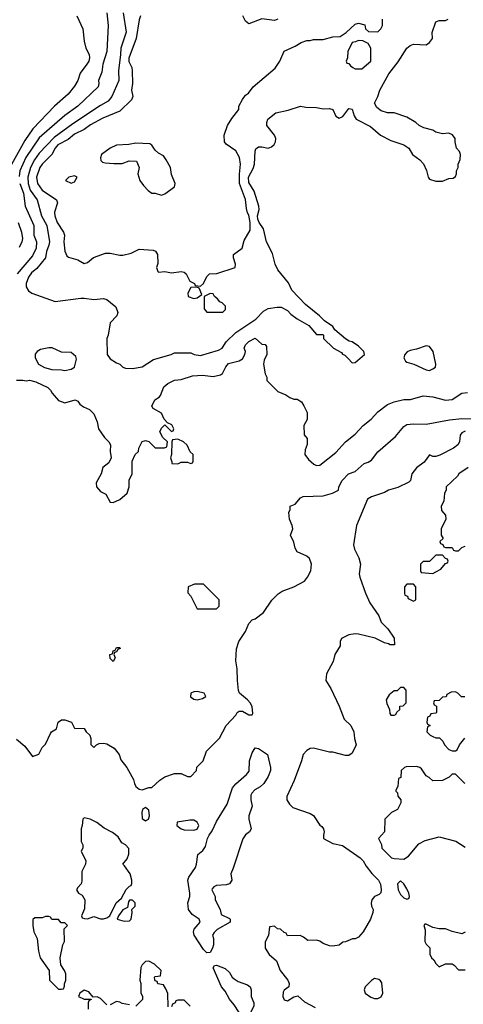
# Model space of a CAD drawing. Header units: inches. Extents: x 1793402 to 1900366, y 320852 to 470679.
# Tile 180 of 256: x 1845130 to 1847879, y 370921 to 377027. Entities that reach past the tile are written whole.
import ezdxf

# ---------------------------------------------------------------- set-up
doc = ezdxf.new("R2010")
doc.units = ezdxf.units.IN
doc.header["$MEASUREMENT"] = 0
doc.layers.add('B8347', color=7, linetype='Continuous')

msp = doc.modelspace()

# ---------------------------------------------------------------- linework, layer by layer
at = {"layer": 'B8347', "color": 4}
for points, elevation in [([(1845484.7, 377050), (1845521, 376970), (1845530, 376894), (1845541, 376850), (1845561, 376810), (1845562.8, 376790), (1845558.8, 376770), (1845546.8, 376750), (1845505.2, 376694.8), (1845490.7, 376650), (1845470, 376614), (1845430, 376565.2), (1845346.8, 376490), (1845212.2, 376350), (1845162.2, 376277.8), (1845068.4, 376110)], 224), ([(1845670.6, 377069.4), (1845679.1, 376990), (1845670.4, 376830), (1845644.9, 376750), (1845639.5, 376700.5), (1845618.8, 376650), (1845621, 376630), (1845616, 376610), (1845490, 376489.5), (1845410, 376432), (1845250, 376295.1), (1845168.2, 376171.8), (1845132, 376090), (1845126, 376054)], 228), ([(1845770.7, 377070), (1845790.4, 376950), (1845757.1, 376850), (1845755.8, 376810), (1845742, 376710), (1845744, 376650), (1845702, 376550), (1845677.7, 376522.3), (1845630, 376495.1), (1845459.4, 376380.6), (1845344.3, 376295.7), (1845250, 376198.4), (1845222, 376158), (1845196.9, 376110), (1845180.9, 376050), (1845182.3, 376010), (1845196, 375970), (1845239.3, 375910), (1845266.4, 375810), (1845297.6, 375750), (1845315.8, 375650), (1845311.8, 375628.2), (1845295.5, 375590), (1845290.5, 375550), (1845235.6, 375484.4), (1845203.4, 375456.6), (1845183.8, 375430), (1845170.7, 375390.7), (1845170.6, 375370.6), (1845185.2, 375345.2), (1845204.7, 375330), (1845350, 375278.8), (1845510, 375299.3), (1845530, 375300.5), (1845590, 375290.6), (1845650, 375298.8), (1845670, 375290.8), (1845693.7, 375273.7), (1845725.4, 375245.4), (1845738, 375210), (1845732, 375190), (1845690, 375146), (1845678.8, 375070), (1845670.9, 375049.1), (1845671.3, 374950), (1845690, 374924.7), (1845730, 374898), (1845750.9, 374890.9), (1845770, 374872), (1845786.4, 374866.4), (1845830, 374864.7), (1845890, 374874.8), (1845960.1, 374919.9), (1846069.2, 374950.8), (1846090, 374961), (1846190, 374961), (1846210.7, 374950.7), (1846250, 374944.9), (1846362.5, 374977.5), (1846384, 374990), (1846409.3, 375030), (1846470, 375087.3), (1846594, 375170), (1846640.5, 375219.5), (1846670, 375234.9), (1846724.9, 375244.9), (1846750, 375244), (1846790, 375222.8), (1846810, 375201), (1846850, 375171), (1846922, 375130), (1846970, 375074), (1847010, 375074), (1847014, 375070), (1847014, 375050), (1847074, 374990), (1847123.6, 374963.6), (1847131.6, 374951.6), (1847145.4, 374945.4), (1847166.4, 374926.4), (1847190, 374898), (1847210, 374901), (1847268, 374950), (1847262, 374970), (1847230, 375002), (1847190, 375028.7), (1847172.9, 375032.9), (1847148.7, 375048.7), (1847083.7, 375103.7), (1847070, 375124), (1847018.6, 375158.6), (1846989, 375190), (1846900.5, 375260.5), (1846817.2, 375350), (1846795.9, 375395.9), (1846730, 375475.3), (1846712.7, 375510), (1846696.1, 375576.1), (1846659.6, 375650), (1846642, 375730), (1846614, 375770), (1846605.7, 375790), (1846603.5, 375810), (1846614, 375850), (1846612, 375870), (1846583, 375963), (1846550, 376018), (1846547.3, 376050), (1846576.6, 376103.4), (1846586, 376130), (1846589.3, 376210.7), (1846594, 376226), (1846610, 376238), (1846630, 376238.8), (1846670, 376230.7), (1846690, 376237.3), (1846707.5, 376252.5), (1846716.2, 376270), (1846717, 376290), (1846709.3, 376310), (1846662, 376370), (1846662, 376390), (1846669, 376410), (1846718, 376450), (1846794.8, 376465.2), (1846870, 376490.8), (1846903.4, 376483.4), (1846970, 376482), (1847010, 376474), (1847050, 376475.5), (1847070, 376470.6), (1847089.1, 376429.1), (1847110, 376417), (1847133.5, 376426.5), (1847170, 376476), (1847191, 376471), (1847202.8, 376430), (1847216, 376410), (1847303.4, 376363.4), (1847366, 376310), (1847430, 376278), (1847510, 376251.3), (1847542, 376230), (1847564.7, 376190), (1847610, 376158), (1847633, 376133), (1847650.6, 376090.6), (1847661, 376050), (1847670, 376038), (1847710, 376024.7), (1847750, 376024.7), (1847790, 376042), (1847816.4, 376043.6), (1847830, 376054), (1847838, 376070), (1847838, 376090), (1847848, 376110), (1847848, 376130), (1847860.4, 376159.6), (1847862, 376190), (1847855.3, 376210), (1847838, 376230), (1847828.7, 376270), (1847828.7, 376290), (1847812.9, 376312.9), (1847790, 376322), (1847750, 376319), (1847710, 376328.7), (1847690, 376342), (1847635.3, 376355.3), (1847606, 376370), (1847586, 376390), (1847530, 376422), (1847450, 376448.7), (1847410, 376448.7), (1847370, 376462), (1847343.1, 376483.1), (1847328.7, 376510), (1847348.7, 376550), (1847362, 376590), (1847417, 376690), (1847474.9, 376765.1), (1847530, 376851), (1847550, 376867.3), (1847570, 376874.8), (1847648.4, 376871.6), (1847670, 376884.7), (1847688, 376910), (1847687.3, 376947.3), (1847710, 377014), (1847730, 377022), (1847770, 377022), (1847786, 377030)], 232), ([(1845878, 377050), (1845870, 377026), (1845852.7, 376910), (1845807.1, 376787.1), (1845806.6, 376766.6), (1845825.5, 376730), (1845828.2, 376710), (1845828.4, 376630), (1845823, 376590), (1845830.8, 376550), (1845824, 376530), (1845750, 376459.5), (1845644.5, 376415.5), (1845570, 376375.1), (1845530, 376346), (1845470, 376316.3), (1845430, 376284.2), (1845366.4, 376250), (1845350.2, 376229.8), (1845330.4, 376190), (1845269.2, 376130.8), (1845255.3, 376110), (1845235.3, 376050), (1845241.3, 376010), (1845270.4, 375970), (1845359.1, 375910), (1845365.5, 375890), (1845346.6, 375833.4), (1845348.2, 375810), (1845362.4, 375770), (1845400.7, 375710), (1845407.3, 375690), (1845403, 375650), (1845410.5, 375590.5), (1845422.5, 375562.5), (1845433.4, 375553.4), (1845490, 375538), (1845530, 375514.9), (1845550, 375521.6), (1845587.3, 375552.8), (1845661.2, 375578.8), (1845690, 375579.1), (1845750, 375566.8), (1845770, 375566.8), (1845820.1, 375579.9), (1845870, 375602.8), (1845956.9, 375596.9), (1845971.1, 375591.1), (1845984.7, 375570), (1845985.4, 375514.6), (1845978, 375490), (1845985.4, 375465.4), (1845990, 375462), (1846030, 375464.7), (1846070, 375456), (1846130, 375464.7), (1846150, 375462), (1846162, 375450), (1846185.4, 375405.4), (1846214, 375390), (1846218, 375378), (1846250, 375374), (1846268.4, 375391.6), (1846290, 375434), (1846306, 375450), (1846352.7, 375452.7), (1846466, 375490), (1846468, 375510), (1846455.3, 375550), (1846455.3, 375570), (1846508.7, 375610), (1846522, 375658), (1846558, 375722), (1846558.4, 375770), (1846550, 375815.3), (1846541.2, 375830), (1846535.5, 375855.5), (1846529.2, 375910.8), (1846493.1, 376010), (1846492.1, 376067.9), (1846498, 376130), (1846492.9, 376172.9), (1846470, 376214), (1846410, 376254), (1846399.3, 376270), (1846398, 376310), (1846418, 376370), (1846445.4, 376414.6), (1846488.7, 376470), (1846489, 376490), (1846510, 376531.3), (1846530, 376558), (1846549.1, 376570.9), (1846578, 376610), (1846712.9, 376727.1), (1846742, 376770), (1846770, 376832), (1846838, 376862), (1846874.6, 376885.4), (1846910, 376898), (1846930, 376898), (1846950, 376904.7), (1847010, 376904.7), (1847070, 376921), (1847117.2, 376922.8), (1847153.2, 376946.8), (1847210, 376998), (1847230, 377004.7), (1847270, 376994), (1847274, 376970), (1847292.7, 376952.7), (1847350, 376952), (1847368, 376970), (1847378, 376990), (1847378, 377030)], 236), ([(1846730, 377029), (1846710, 377021.2), (1846630, 377032.7), (1846550, 377002), (1846530, 377018), (1846514, 377050)], 236), ([(1845130.3, 376010), (1845153.1, 375950), (1845163.8, 375870), (1845217.6, 375750), (1845217.6, 375690), (1845234.4, 375650), (1845231.8, 375610), (1845210, 375562.7), (1845114.4, 375450)], 228), ([(1845120.7, 375770), (1845140.7, 375710), (1845146.8, 375670), (1845142.8, 375650), (1845126, 375614)], 224), ([(1845111.1, 374791.1), (1845150, 374791.3), (1845170, 374786.8), (1845190, 374790.8), (1845230, 374780.7), (1845305.4, 374745.4), (1845322, 374730), (1845332, 374710), (1845370, 374666), (1845410, 374650.8), (1845474, 374670), (1845490, 374662), (1845502.8, 374642.8), (1845526, 374626), (1845562, 374610), (1845590, 374582), (1845610, 374534), (1845618, 374490), (1845655.3, 374435.3), (1845682, 374410), (1845692, 374390), (1845691.3, 374350), (1845698, 374310), (1845682, 374278), (1845646, 374250), (1845636, 374210), (1845604.4, 374155.6), (1845605.5, 374130), (1845630, 374101), (1845663.6, 374083.6), (1845690, 374034), (1845710, 374032), (1845750, 374052), (1845795.3, 374090), (1845808, 374130), (1845808.4, 374171.6), (1845828, 374210), (1845828, 374290), (1845846, 374330), (1845866, 374350), (1845868, 374370), (1845889.3, 374410.7), (1845910, 374418), (1845930, 374412), (1845970, 374372), (1846027.3, 374372.7), (1846042, 374378), (1846046, 374410), (1846016.4, 374436.4), (1845998, 374470), (1846010, 374494), (1846030, 374514), (1846070, 374474), (1846082, 374478), (1846086, 374490), (1846074, 374514), (1846046, 374526), (1846026, 374550), (1846010, 374586), (1845956.4, 374616.4), (1845948.7, 374630), (1845968, 374670), (1845994.6, 374685.4), (1846003.1, 374696.9), (1846024, 374750), (1846048.7, 374770), (1846090, 374791), (1846130, 374794.8), (1846201.2, 374818.8), (1846263.4, 374823.4), (1846330, 374814.9), (1846375.6, 374824.4), (1846386.8, 374833.2), (1846406.8, 374873.2), (1846424.8, 374895.2), (1846490, 374910.8), (1846510, 374924.7), (1846525.2, 374950), (1846528.7, 374970), (1846522, 374990), (1846528.7, 375010), (1846550, 375031), (1846590, 375051.3), (1846630, 375014), (1846651.6, 375011.6), (1846659.6, 374999.6), (1846662, 374950), (1846645.4, 374914.6), (1846642, 374890), (1846651.6, 374831.6), (1846662, 374810), (1846662, 374790), (1846730, 374722), (1846779.6, 374699.6), (1846803.6, 374683.6), (1846830, 374674), (1846850, 374674), (1846876.9, 374656.9), (1846891.6, 374631.6), (1846912, 374590), (1846911.6, 374548.4), (1846892, 374510), (1846892.7, 374452.7), (1846912, 374430), (1846911.6, 374391.6), (1846899.6, 374360.4), (1846898, 374330), (1846919.6, 374299.6), (1846954, 374270), (1846970, 374262), (1846990, 374264.7), (1847090, 374342.8), (1847149, 374410), (1847210, 374456), (1847259, 374510), (1847309, 374550), (1847350, 374596), (1847410, 374641), (1847450, 374658), (1847510, 374671), (1847551.6, 374671.6), (1847630, 374694), (1847690, 374687.3), (1847770, 374666.8), (1847810, 374671), (1847869.3, 374710.7), (1847904.7, 374715.3)], 228), ([(1845110, 372566), (1845162, 372522), (1845210, 372458), (1845248.4, 372471.6), (1845270, 372514), (1845290, 372534), (1845320.2, 372599.8), (1845328, 372610), (1845358, 372630), (1845368.9, 372671.1), (1845390, 372684.7), (1845410, 372684.7), (1845451.6, 372671.6), (1845470, 372634), (1845530, 372632), (1845542, 372610), (1845564.7, 372590), (1845571, 372569), (1845572, 372532), (1845590, 372514), (1845606, 372530), (1845622, 372538), (1845650, 372541), (1845670, 372536), (1845716, 372510), (1845746, 372470), (1845757.5, 372437.5), (1845794, 372390), (1845835.5, 372315.5), (1845840.7, 372290), (1845850, 372271.3), (1845870, 372256), (1845890, 372251.3), (1845930, 372264.7), (1845950, 372264.7), (1845998, 372310), (1846029.1, 372330.9), (1846090, 372352), (1846130, 372352), (1846170, 372334), (1846190, 372334), (1846226, 372370), (1846228.9, 372391.1), (1846268, 372430), (1846288, 372490), (1846368.4, 372571.6), (1846409.1, 372650.9), (1846470, 372714), (1846478, 372730), (1846490, 372738), (1846510, 372738), (1846550, 372716), (1846570, 372716), (1846574.9, 372725.1), (1846570, 372768.7), (1846558, 372790), (1846541.2, 372810), (1846493.2, 372850), (1846486.3, 372866.3), (1846479, 372930), (1846478, 373002), (1846469, 373050), (1846474.6, 373125.4), (1846488.7, 373170), (1846530, 373232), (1846550, 373282), (1846570, 373304.7), (1846590, 373311.3), (1846642, 373350), (1846692.7, 373427.3), (1846732.9, 373467.1), (1846757.2, 373482.8), (1846830, 373510.8), (1846894.5, 373545.5), (1846914, 373570), (1846935.1, 373610), (1846938, 373650), (1846925.6, 373685.6), (1846910, 373699), (1846850, 373726), (1846838, 373750), (1846830, 373786), (1846808, 373830), (1846822, 373870), (1846819, 373890), (1846802, 373930), (1846798, 373970), (1846806, 373990), (1846806, 374010), (1846838, 374022), (1846870, 374062), (1846886, 374070), (1847010, 374074), (1847069.2, 374090.8), (1847106, 374110), (1847108, 374130), (1847128.7, 374170), (1847168.7, 374210), (1847210, 374224.7), (1847264.7, 374275.3), (1847290, 374282.8), (1847310, 374296), (1847350, 374346), (1847458.4, 374441.6), (1847510, 374504.7), (1847530, 374516), (1847570, 374521), (1847650, 374518), (1847794.6, 374545.4), (1847870, 374553), (1847930.6, 374550.6)], 224), ([(1847890, 374474.5), (1847870, 374465.2), (1847859.1, 374450), (1847856, 374410), (1847844.7, 374390), (1847818, 374370), (1847734.2, 374325.8), (1847710, 374318), (1847690, 374317.2), (1847670, 374328), (1847636.7, 374283.3), (1847590, 374248.7), (1847561, 374210), (1847552, 374170), (1847541, 374159), (1847474.4, 374125.6), (1847416, 374110), (1847390, 374094.5), (1847310, 374067), (1847286.7, 374053.3), (1847218, 373890), (1847199.3, 373770), (1847204.4, 373744.4), (1847231.1, 373688.9), (1847242.8, 373650), (1847234.8, 373590), (1847237.3, 373570), (1847273.4, 373470), (1847300.7, 373410), (1847356, 373330), (1847371.1, 373291.1), (1847411.3, 373250), (1847450.9, 373190.9), (1847452, 373150), (1847426, 373150), (1847416.4, 373156.4), (1847390, 373162), (1847332.5, 373192.5), (1847230, 373217.2), (1847210, 373219), (1847170, 373213.2), (1847124, 373190), (1847117.3, 373170), (1847116.8, 373143.2), (1847082.8, 373090), (1847073.7, 373046.3), (1847031.3, 372970), (1847027.3, 372930), (1847058.5, 372878.5), (1847111, 372770), (1847142, 372690), (1847182, 372650), (1847202, 372610), (1847204.7, 372570), (1847216, 372530), (1847190, 372478), (1847170, 372464), (1847150, 372464), (1847070, 372484), (1847050, 372484), (1846950, 372508.7), (1846930, 372508), (1846910, 372495.3), (1846886, 372470), (1846876, 372430), (1846830.6, 372309.4), (1846786, 372210), (1846786, 372190), (1846801.4, 372161.4), (1846822, 372142), (1846930, 372104.7), (1846951.1, 372091.1), (1846990, 372032), (1847003.6, 372023.6), (1847012, 372010), (1847018, 371990), (1847012, 371970), (1847014, 371950), (1847070, 371918), (1847130, 371906.8), (1847240.7, 371830), (1847259.1, 371810), (1847277.5, 371777.5), (1847312.5, 371732.5), (1847354.8, 371690), (1847365.5, 371665.5), (1847370.4, 371630), (1847368, 371612), (1847358.3, 371601.7), (1847330, 371589.4), (1847313, 371570), (1847308.2, 371548.2), (1847310.5, 371530.5), (1847321, 371510), (1847318, 371490), (1847304.7, 371450), (1847258, 371370), (1847230, 371338), (1847210, 371328), (1847192.7, 371327.3), (1847150, 371308), (1847132.7, 371307.3), (1847110, 371288.7), (1847070, 371282), (1847050, 371284), (1847010, 371297.2), (1846990, 371313.2), (1846970, 371319.3), (1846916.4, 371316.4), (1846890, 371338), (1846868.4, 371348.4), (1846790, 371346), (1846782, 371362), (1846770, 371366), (1846747.3, 371387.3), (1846728.4, 371388.4), (1846710, 371406), (1846678, 371402), (1846671.6, 371348.4), (1846651.6, 371308.4), (1846651.3, 371270), (1846676, 371230), (1846721, 371190), (1846744, 371130), (1846791.3, 371070), (1846801, 371050), (1846798, 371030), (1846770, 371009), (1846763.9, 370996.1), (1846761.3, 370970), (1846769.2, 370949.2), (1846790, 370943.7), (1846830, 370968), (1846853.2, 370973.2), (1846895.9, 370935.9), (1846960.7, 370900.7)], 224), ([(1847910, 374249), (1847852, 374210), (1847843.6, 374196.4), (1847774, 374130), (1847774, 374110), (1847762, 374090), (1847759.6, 374040.4), (1847742, 374010), (1847743.6, 373983.6), (1847770, 373954), (1847772, 373930), (1847742, 373870), (1847742, 373830), (1847754, 373810), (1847734, 373790), (1847738, 373778), (1847752.7, 373772.7), (1847758, 373758), (1847770, 373754), (1847810, 373754), (1847818, 373738), (1847830, 373734), (1847850, 373734), (1847870, 373754), (1847890, 373762)], 228), ([(1847888.4, 372828.4), (1847868.4, 372828.4), (1847846, 372850), (1847830, 372858), (1847803.6, 372856.4), (1847778, 372842), (1847772.7, 372827.3), (1847750, 372826), (1847730, 372806), (1847698, 372802), (1847694, 372790), (1847698, 372778), (1847714, 372770), (1847714, 372730), (1847710, 372726), (1847678, 372722), (1847672.7, 372707.3), (1847658, 372702), (1847654, 372670), (1847658, 372658), (1847674, 372650), (1847658, 372642), (1847654, 372610), (1847674, 372590), (1847690, 372582), (1847710, 372574), (1847732.7, 372572.7), (1847752.7, 372552.7), (1847762, 372530), (1847790, 372502), (1847810, 372492), (1847830, 372492), (1847840.4, 372499.6), (1847855.3, 372530), (1847889.3, 372570.7)], 228), ([(1847888, 372290), (1847830, 372348), (1847810, 372348), (1847790.9, 372329.1), (1847750, 372308), (1847690, 372306), (1847668.4, 372328.4), (1847650, 372338), (1847620.4, 372380.4), (1847609, 372389), (1847590, 372395.3), (1847525.4, 372394.6), (1847514, 372390), (1847494, 372370), (1847491.6, 372328.4), (1847478, 372322), (1847472.7, 372272.7), (1847462, 372250), (1847462, 372242), (1847471.6, 372231.6), (1847472.7, 372212.7), (1847492, 372190), (1847492, 372170), (1847471.1, 372128.9), (1847434, 372110), (1847394, 372070), (1847392, 371990), (1847354, 371950), (1847371.6, 371911.6), (1847374, 371890), (1847434, 371830), (1847450, 371824.7), (1847510, 371822), (1847540.4, 371839.6), (1847603.1, 371916.9), (1847643.1, 371936.9), (1847730, 371958.8), (1847833.4, 371933.4), (1847890, 371896)], 228), ([(1847890, 371368), (1847870, 371358), (1847810, 371373.2), (1847770, 371389), (1847730, 371388.7), (1847690, 371398), (1847650, 371418), (1847642, 371418), (1847634, 371410), (1847643.6, 371383.6), (1847642, 371310), (1847650, 371294), (1847671.6, 371271.6), (1847672.7, 371232.7), (1847682, 371210), (1847696.9, 371196.9), (1847710, 371174), (1847730, 371154), (1847770, 371172), (1847810, 371172), (1847823.6, 371163.6), (1847850, 371134), (1847890, 371134)], 228), ([(1846050, 370906), (1846047.3, 370987.3), (1846036.4, 371016.4), (1846022, 371042), (1845987.3, 371047.3), (1845982, 371062), (1845970, 371066), (1845967.3, 371072.7), (1845966, 371090), (1845970, 371094), (1846002, 371098), (1846006, 371130), (1845966, 371170), (1845930, 371188), (1845910, 371186), (1845890, 371166), (1845882, 371150), (1845874, 371070), (1845882, 371050), (1845882, 370990), (1845891.6, 370971.6), (1845891.6, 370951.6), (1845850, 370908.7)], 224), ([(1845670, 370918), (1845630, 370958), (1845610, 370968), (1845586, 370966), (1845558, 370998), (1845530, 371008), (1845502, 370990), (1845494, 370970), (1845530, 370952), (1845574, 370954), (1845574, 370950), (1845558, 370942), (1845554, 370930), (1845554, 370890)], 224), ([(1845810, 370918), (1845765.2, 370925.2), (1845750, 370935.3), (1845730, 370938), (1845690, 370918)], 224), ([(1846186, 370910), (1846150, 370946), (1846110, 370946), (1846098, 370942), (1846094, 370930), (1846078, 370922), (1846070, 370906)], 224)]:
    msp.add_lwpolyline(points, dxfattribs=dict(at, elevation=elevation))
for points, elevation in [([(1847230, 376898), (1847211.6, 376888.4), (1847190, 376886), (1847164.7, 376830), (1847162, 376790), (1847154, 376770), (1847158, 376758), (1847170, 376754), (1847179.6, 376739.6), (1847194, 376730), (1847210, 376722), (1847250, 376722), (1847306, 376770), (1847306, 376850), (1847290, 376878), (1847256.4, 376896.4)], 236), ([(1845850, 376261.2), (1845806.4, 376253.6), (1845730, 376249.2), (1845691.3, 376230), (1845638, 376190), (1845632, 376170), (1845632.7, 376152.7), (1845643.6, 376143.6), (1845659.6, 376139.6), (1845714.4, 376134.4), (1845764.7, 376135.3), (1845809.1, 376150.9), (1845854, 376150), (1845870.7, 376110.7), (1845862.8, 376070), (1845875.5, 376030), (1845898, 375998), (1845927.1, 375967.1), (1845950, 375951.3), (1845970, 375951), (1846010, 375938), (1846030, 375946), (1846088.7, 375990), (1846094, 376010), (1846070, 376066), (1846064, 376110), (1846038, 376158), (1846022, 376182), (1845990, 376198), (1845970, 376218), (1845949.1, 376249.1), (1845937.2, 376257.2)], 244), ([(1845470, 376058), (1845434, 376050), (1845414, 376030), (1845450, 376012), (1845470, 376022), (1845486, 376050)], 244), ([(1846227.3, 375367.3), (1846190, 375366), (1846172, 375330), (1846174, 375310), (1846210, 375298), (1846230, 375302), (1846258, 375322), (1846242, 375362)], 236), ([(1846310, 375328), (1846274, 375310), (1846272.7, 375232.7), (1846290, 375214), (1846390, 375214), (1846406, 375230), (1846406, 375250), (1846386, 375270), (1846370, 375278), (1846356.5, 375296.5), (1846338, 375310), (1846330, 375326)], 236), ([(1847650, 375003.6), (1847590, 374982.9), (1847550, 374976.2), (1847532.4, 374967.6), (1847517.3, 374950), (1847510.8, 374930), (1847521, 374910), (1847530, 374902.8), (1847572, 374890), (1847650, 374854.8), (1847670, 374851.3), (1847690, 374862), (1847708, 374872), (1847708.7, 374891.3), (1847693.6, 374970), (1847670, 374999.5)], 232), ([(1845310, 374992.7), (1845258.5, 374981.5), (1845238, 374970), (1845227.1, 374952.9), (1845226.8, 374930), (1845246, 374890), (1845284.7, 374870), (1845330, 374857.3), (1845390, 374856), (1845410, 374851), (1845450, 374858.8), (1845470, 374872), (1845482, 374922), (1845479, 374939), (1845450, 374962), (1845390, 374964), (1845332.1, 374992.1)], 232), ([(1846110, 374426), (1846078, 374422), (1846074, 374410), (1846072, 374330), (1846064.7, 374310), (1846074, 374286), (1846074, 374274), (1846110, 374272), (1846130, 374282), (1846170, 374282), (1846190, 374274), (1846202, 374278), (1846206, 374290), (1846206, 374330), (1846187.3, 374347.3), (1846168.4, 374388.4), (1846146, 374410)], 228), ([(1847750, 373706), (1847710, 373706), (1847670, 373666), (1847630, 373666), (1847614, 373650), (1847614, 373610), (1847618, 373598), (1847690, 373592), (1847710, 373602), (1847740.4, 373619.6), (1847770, 373654), (1847782, 373658), (1847786, 373670), (1847782, 373682), (1847770, 373686)], 228), ([(1846212.7, 373527.3), (1846174, 373510), (1846172.7, 373472.7), (1846191.6, 373451.6), (1846230, 373374), (1846350, 373374), (1846366, 373390), (1846366, 373430), (1846270, 373526)], 228), ([(1847570, 373526), (1847530, 373526), (1847514, 373510), (1847514, 373470), (1847518, 373458), (1847532.7, 373452.7), (1847538, 373438), (1847570, 373422), (1847586, 373430), (1847586, 373510)], 228), ([(1845710, 373046), (1845690, 373066), (1845689, 373090), (1845706, 373094), (1845710, 373114), (1845722, 373118), (1845730, 373134), (1845750, 373134), (1845752.7, 373127.3), (1845738, 373122), (1845730, 373106), (1845718, 373102), (1845714, 373090), (1845722, 373070)], 224), ([(1847510, 372886), (1847490, 372886), (1847470, 372866), (1847450, 372866), (1847419.6, 372840.4), (1847402, 372810), (1847406, 372786), (1847422, 372750), (1847423.6, 372723.6), (1847430, 372714), (1847450, 372714), (1847462, 372718), (1847467.3, 372732.7), (1847486, 372750), (1847486, 372770), (1847507.3, 372772.7), (1847526, 372790), (1847526, 372870)], 228), ([(1846230, 372861.6), (1846210, 372859.5), (1846191, 372850), (1846188.2, 372828.2), (1846210, 372813.4), (1846230, 372808.7), (1846262.5, 372817.5), (1846284, 372830), (1846272.7, 372850)], 228), ([(1846290, 371241.2), (1846270, 371261.2), (1846212, 371350), (1846207.6, 371370), (1846212.1, 371387.9), (1846248.7, 371430), (1846242, 371450), (1846198.9, 371478.9), (1846177.2, 371510), (1846173.2, 371550), (1846184, 371590), (1846184, 371610), (1846172.7, 371690), (1846179.3, 371710), (1846219.3, 371770), (1846226, 371790), (1846233.2, 371850), (1846264.4, 371875.6), (1846281, 371899), (1846293.6, 371950), (1846303.5, 371970), (1846323, 371997), (1846350, 372054), (1846416.9, 372163.1), (1846450, 372262.8), (1846470, 372288), (1846534.8, 372345.3), (1846552.9, 372367.1), (1846555.1, 372430), (1846570, 372481), (1846590, 372510.7), (1846610, 372506.8), (1846666, 372470), (1846685.5, 372390), (1846683.8, 372370), (1846670, 372333.2), (1846643, 372290), (1846620.5, 372270), (1846588.1, 372251.9), (1846569.1, 372230.9), (1846563, 372217), (1846562.6, 372190), (1846570.5, 372150), (1846550.6, 372090), (1846550.6, 372070), (1846564.9, 372010), (1846554.8, 371990), (1846528.6, 371971.4), (1846513.3, 371946.7), (1846454, 371766), (1846438, 371730), (1846444.7, 371690), (1846430, 371668.7), (1846410, 371662), (1846350, 371658), (1846334, 371650), (1846323.6, 371636.4), (1846322, 371630), (1846342, 371590), (1846342, 371570), (1846372, 371510), (1846378, 371478), (1846430, 371454), (1846434, 371450), (1846434, 371430), (1846354.4, 371385.6), (1846334.4, 371365.6), (1846326, 371350), (1846331.1, 371328.9), (1846331.3, 371290), (1846326, 371270), (1846310, 371242)], 216), ([(1845910, 372142), (1845892, 372130), (1845887.3, 372110), (1845890, 372074), (1845910, 372058), (1845928, 372070), (1845934, 372090), (1845930, 372126)], 224), ([(1845530, 372078), (1845522, 372070), (1845518, 372030), (1845511.3, 372010), (1845512, 371930), (1845522, 371910), (1845522, 371890), (1845512, 371870), (1845541, 371810), (1845538, 371790), (1845514.8, 371745.2), (1845516, 371684), (1845511.6, 371668.4), (1845490, 371646), (1845482, 371630), (1845494, 371610), (1845516.9, 371596.9), (1845534, 371570), (1845532.7, 371512.7), (1845514, 371470), (1845518, 371458), (1845532.7, 371452.7), (1845550, 371452), (1845590, 371464.7), (1845631.6, 371451.6), (1845650, 371451.3), (1845670, 371458), (1845688, 371470), (1845728, 371550), (1845760.4, 371579.6), (1845790, 371634), (1845810, 371654), (1845822, 371658), (1845826, 371670), (1845826, 371690), (1845815.3, 371730), (1845780.4, 371780.4), (1845768.7, 371790), (1845796.4, 371823.6), (1845807.3, 371852.7), (1845807.3, 371887.3), (1845786, 371910), (1845763.1, 371923.1), (1845740.4, 371960.4), (1845705.6, 371985.6), (1845652.9, 372012.9), (1845608.9, 372048.9), (1845566, 372070)], 224), ([(1846210, 372063.7), (1846183.7, 372063.7), (1846106, 372050), (1846104.9, 372030), (1846130.8, 372010), (1846150, 372003.6), (1846210, 372000.3), (1846230, 372006.4), (1846240.7, 372030), (1846231.1, 372051.1)], 224), ([(1847490, 371686), (1847472, 371668), (1847476, 371630), (1847490, 371602), (1847510, 371582), (1847530, 371574), (1847542, 371578), (1847546, 371590), (1847542, 371610), (1847530, 371638), (1847510, 371668)], 228), ([(1845830, 371566), (1845810, 371566), (1845803.6, 371556.4), (1845798, 371522), (1845770, 371508), (1845742, 371470), (1845734, 371450), (1845776.9, 371436.9), (1845810, 371438), (1845822, 371450), (1845828, 371490), (1845826, 371510), (1845846, 371530), (1845846, 371550)], 224), ([(1845310, 371466), (1845290, 371466), (1845270, 371458), (1845223.6, 371456.4), (1845212.7, 371447.3), (1845212, 371410), (1845218, 371370), (1845238, 371330), (1845246, 371250), (1845258, 371210), (1845312, 371130), (1845314, 371070), (1845370, 371014), (1845390, 371014), (1845402, 371018), (1845407.3, 371032.7), (1845407.3, 371047.3), (1845415.3, 371070), (1845415.3, 371110), (1845408, 371130), (1845385.2, 371165.2), (1845382, 371210), (1845398, 371290), (1845408, 371310), (1845406, 371390), (1845426, 371410), (1845410, 371426), (1845387.3, 371427.3), (1845370, 371446), (1845330, 371446), (1845322, 371462)], 224), ([(1846530, 370837.6), (1846510, 370846.6), (1846490, 370869.6), (1846458.6, 370918.6), (1846430, 370952.3), (1846402.8, 371002.8), (1846381.1, 371030), (1846330, 371148), (1846338, 371162), (1846350, 371164.7), (1846403.5, 371143.5), (1846430, 371118), (1846446, 371090), (1846458.5, 371078.5), (1846483.4, 371063.4), (1846542, 371042), (1846558, 371030), (1846564.7, 371010), (1846564.7, 370970), (1846581, 370930), (1846580.7, 370910), (1846560.5, 370870)], 216), ([(1847330, 371080.9), (1847310, 371069.3), (1847270.4, 371030), (1847265.7, 371010), (1847271.8, 370990), (1847305.5, 370965.5), (1847330, 370957.3), (1847350, 370957.4), (1847370, 370968.2), (1847381.3, 370990), (1847374, 371054), (1847367, 371067), (1847355.6, 371075.6)], 228)]:
    msp.add_lwpolyline(points, close=True, dxfattribs=dict(at, elevation=elevation))

doc.saveas('drawing.dxf')
